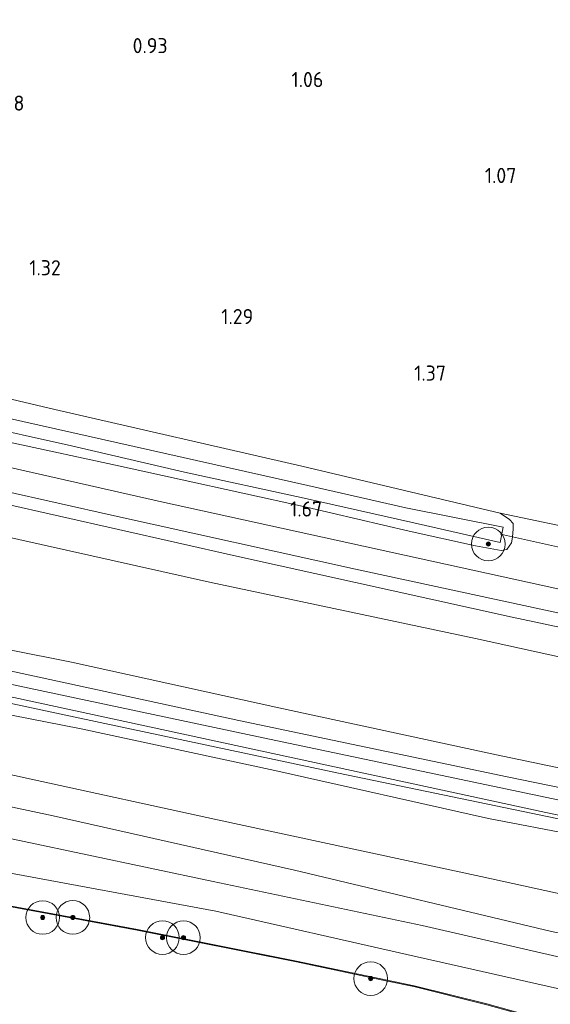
# Model space of a CAD drawing. Extents: x 126429 to 133038, y 413091 to 414846.
# Tile 136 of 256: x 128817 to 128880, y 413441 to 413558. Entities that reach past the tile are written whole.
import ezdxf
from ezdxf.enums import TextEntityAlignment as Align
from ezdxf.lldxf.tags import DXFTag

# ---------------------------------------------------------------- set-up
doc = ezdxf.new("R2010")
doc.units = 0
for name, color, linetype, lineweight in [('B-ME-GR-BOOM-S', 90, 'Continuous', 25), ('B-ME-GR-BOUWLAND_AKKERBOUW-GV', 80, 'Continuous', 13), ('B-ME-GR-GRAS-GV', 60, 'Continuous', 13), ('B-ME-GW-TALUD_KRUIN-G', 90, 'Continuous', 18), ('B-ME-GW-TALUD_TEEN-G', 90, 'Continuous', 18), ('B-ME-IE-TERREINAFSCHEIDING_KUNSTMATIG_HEKWERK-G', 20, 'IE-TERREINAFSCHEIDING-KUNSTMATIG', 18), ('B-ME-KW-KUNSTWERK_DUIKER-G', 170, 'Continuous', 18), ('B-ME-OB-BESCHOEIING-GV', 7, 'Continuous', 18), ('B-ME-OB-OEVERVOORZIENING-G', 7, 'Continuous', 18), ('B-ME-OG-HOOGTEPUNT-S', 7, 'Continuous', 25), ('B-ME-OG-WATER_KANAAL-GV', 120, 'Continuous', 18), ('B-ME-OG-WATER_SLOOT-G', 120, 'Continuous', 18), ('B-ME-OG-WATER_SLOOT-GV', 120, 'Continuous', 18), ('B-ME-VH-VERHARDING_ASFALT-GV', 252, 'Continuous', 18), ('B-ME-VH-VERHARDING_HALFVERHARDING-GV', 252, 'Continuous', 18), ('B-ME-WH-WINTERBED-G', 150, 'WH-WINTERBED', 18)]:
    doc.layers.add(name, color=color, linetype=linetype, lineweight=lineweight)
doc.styles.add('NLCS-ISO-ANNOTATIVE-T18', font='NLCS-ISO.ttf', dxfattribs={"height": 1.8})
doc.styles.get("Standard").update_dxf_attribs({"font": 'arial.ttf'})
doc.linetypes.add('IE-TERREINAFSCHEIDING-KUNSTMATIG', pattern='A,4,[82,NLCS.SHX,S=0.75,R=90,X=0,Y=0],4,-2', length=10)
tags = doc.linetypes.add('WH-WINTERBED', pattern='A,6,-3.5,["WB",Standard,S=1.8,R=0,X=-1.5,Y=-0.9],-3.5,6,-3.5,6,-3.5,6,-3.5,6,-3.5', length=51).pattern_tags.tags
tags[6] = DXFTag(74, 10)

# ---------------------------------------------------------------- blocks, each defined once
blk = doc.blocks.new('SAL-HOOGTELABEL-SO')
at = {"color": 0, "linetype": 'ByBlock', "lineweight": -2, "style": 'NLCS-ISO-ANNOTATIVE-T18'}
blk.add_attdef('HOOGTE', text='', height=1.8, dxfattribs=at).set_placement((2.79, 0), align=Align.RIGHT)
blk = doc.blocks.new('SGR-BOOM_01-SO')
at = {"linetype": 'ByBlock', "lineweight": 18}
h = blk.add_hatch(color=0, dxfattribs=at)
h.dxf.hatch_style = 1
edge = h.paths.add_edge_path()
edge.add_arc((0, 0), 0.25, 0, 360)
at = {"color": 0, "linetype": 'ByBlock', "lineweight": 18}
for radius in [2, 0.25]:
    blk.add_circle((0, 0), radius, dxfattribs=at)

msp = doc.modelspace()

# ---------------------------------------------------------------- linework, layer by layer
at = {"layer": 'B-ME-GR-BOUWLAND_AKKERBOUW-GV'}
msp.add_polyline3d([(128884.758, 413496.948, 1.067), (128873.766, 413499.24, 1.359), (128850.218, 413504.825, 1.415), (128820.857, 413511.578, 1.44), (128799.843, 413516.527, 1.407), (128798.81, 413517.002, 1.325), (128797.245, 413518.963, 1.102), (128796.817, 413519.965, 1.09), (128796.87, 413521.816, 1.127), (128801.428, 413532.603, 0.977), (128810.68, 413550.538, 0.752), (128816.354, 413562.658, 0.752)], dxfattribs=at)
at = {"layer": 'B-ME-GR-GRAS-GV'}
for points in [[(128899.066, 413481.816, 1.988), (128875.2, 413486.866, 1.984), (128842.421, 413494.135, 2.087), (128814.403, 413500.478, 2.206), (128783.933, 413507.255, 2.206), (128755.842, 413513.615, 2.215), (128738.824, 413517.209, 2.186), (128738.372, 413516.762, 2.211), (128738.75, 413519.108, 1.971), (128764.51, 413513.574, 1.963), (128794.43, 413506.473, 2.029), (128827.959, 413498.909, 1.996), (128856.587, 413492.598, 1.939), (128887.601, 413485.884, 1.889)], [(128903.488, 413477.176, 2.211), (128870.829, 413484.354, 2.202), (128839.236, 413491.05, 2.314), (128802.196, 413499.338, 2.318), (128769.797, 413505.946, 2.293), (128739.213, 413511.803, 2.659), (128735.451, 413512.496, 2.628), (128735.863, 413514.283, 2.351), (128736.125, 413514.542, 2.336), (128737.762, 413514.172, 2.305), (128738.372, 413516.762, 2.211), (128738.824, 413517.209, 2.186), (128755.842, 413513.615, 2.215), (128783.933, 413507.255, 2.206), (128814.403, 413500.478, 2.206), (128842.421, 413494.135, 2.087), (128875.2, 413486.866, 1.984), (128899.066, 413481.816, 1.988)], [(128799.843, 413516.527, 1.407), (128820.857, 413511.578, 1.44), (128850.218, 413504.825, 1.415), (128873.766, 413499.24, 1.359), (128874.884, 413498.47, 1.334), (128875.3, 413498.001, 1.372), (128875.331, 413497.365, 1.372), (128875.251, 413496.404, 1.434), (128875.128, 413495.723, 1.447), (128874.57, 413494.903, 1.409), (128873.907, 413494.797, 1.397), (128870.856, 413495.374, 1.297), (128862.97, 413497.09, 1.447), (128850.757, 413499.955, 1.484), (128828.065, 413504.947, 1.697), (128803.858, 413510.185, 1.659)], [(128898.526, 413465.217, 5.831), (128873.329, 413470.505, 5.892), (128847.462, 413476.069, 5.833), (128822.848, 413481.531, 5.975), (128800.683, 413485.914, 6.154), (128778.994, 413490.602, 6.117), (128759.194, 413494.716, 6.043), (128734.876, 413499.322, 6.17), (128732.069, 413499.913, 6.17), (128735.451, 413512.496, 2.628), (128739.213, 413511.803, 2.659), (128769.797, 413505.946, 2.293), (128802.196, 413499.338, 2.318), (128839.236, 413491.05, 2.314), (128870.829, 413484.354, 2.202), (128903.488, 413477.176, 2.211)], [(128810.727, 413509.937, 0.309), (128822.828, 413507.254, 0.309), (128836.262, 413504.128, 0.309), (128850.483, 413501.029, 0.309), (128863.15, 413498.176, 0.309), (128873.778, 413495.741, 0.309), (128874.115, 413497.582, 0.309), (128862.569, 413499.894, 0.309), (128850.932, 413502.538, 0.309), (128811.554, 413511.359, 0.309)], [(128803.858, 413510.185, 1.659), (128828.065, 413504.947, 1.697), (128850.757, 413499.955, 1.484), (128862.97, 413497.09, 1.447), (128870.856, 413495.374, 1.297), (128873.907, 413494.797, 1.397), (128874.57, 413494.903, 1.409), (128875.128, 413495.723, 1.447), (128875.251, 413496.404, 1.434), (128875.331, 413497.365, 1.372), (128875.3, 413498.001, 1.372), (128874.884, 413498.47, 1.334), (128873.766, 413499.24, 1.359), (128884.758, 413496.948, 1.067)], [(128890.031, 413488.19, 1.828), (128857.514, 413495.322, 1.823), (128833.529, 413500.572, 1.84), (128807.801, 413506.413, 1.774)], [(128912.91, 413460.022, 6.166), (128874.603, 413467.866, 6.133), (128842.721, 413474.584, 6.216), (128808.55, 413482.007, 6.253), (128772.466, 413489.795, 6.339), (128741.835, 413496.093, 6.323), (128731.666, 413498.214, 6.287), (128731.783, 413498.683, 6.249), (128732.069, 413499.913, 6.17), (128734.876, 413499.322, 6.17), (128759.194, 413494.716, 6.043), (128778.994, 413490.602, 6.117), (128800.683, 413485.914, 6.154), (128822.848, 413481.531, 5.975), (128847.462, 413476.069, 5.833), (128873.329, 413470.505, 5.892), (128898.526, 413465.217, 5.831)], [(128882.599, 413462.473, 6.175), (128854.554, 413468.31, 6.278), (128826.786, 413474.223, 6.253), (128795.987, 413480.796, 6.335), (128767.771, 413486.776, 6.389), (128737.057, 413493.376, 6.327), (128730.805, 413494.742, 6.303), (128730.977, 413495.365, 6.244), (128743.948, 413492.596, 6.282), (128776.576, 413485.688, 6.257), (128812.082, 413478.158, 6.232), (128846.742, 413470.656, 6.228), (128879.204, 413463.633, 6.129), (128912.689, 413456.717, 6.026)], [(128893.077, 413458.957, 5.824), (128872.374, 413462.934, 5.824), (128846.982, 413468.629, 5.924), (128823.979, 413473.575, 5.899), (128803.354, 413477.622, 5.886), (128781.651, 413482.432, 5.924), (128756.516, 413487.572, 5.874), (128742.427, 413490.895, 6.036), (128732.13, 413493.703, 6.149), (128730.805, 413494.742, 6.303), (128737.057, 413493.376, 6.327), (128767.771, 413486.776, 6.389), (128795.987, 413480.796, 6.335), (128826.786, 413474.223, 6.253), (128854.554, 413468.31, 6.278), (128882.599, 413462.473, 6.175)], [(128879.856, 413449.479, 2.548), (128849.323, 413456.789, 2.924), (128820.662, 413463.246, 2.995), (128793.49, 413469.035, 2.896), (128771.481, 413474.18, 2.932), (128759.527, 413477.294, 3.111), (128757.843, 413478.234, 3.161), (128757.287, 413479.037, 3.299), (128757.069, 413480.356, 3.411), (128772.62, 413477.345, 3.286), (128793.152, 413473.087, 3.344), (128818.044, 413467.611, 3.344), (128840.166, 413462.782, 3.509), (128871.463, 413456.041, 3.244), (128896.486, 413450.543, 3.087)], [(128896.486, 413450.543, 3.087), (128871.463, 413456.041, 3.244), (128840.166, 413462.782, 3.509), (128818.044, 413467.611, 3.344), (128793.152, 413473.087, 3.344), (128772.62, 413477.345, 3.286), (128757.069, 413480.356, 3.411), (128757.287, 413479.037, 3.299), (128757.843, 413478.234, 3.161), (128759.527, 413477.294, 3.111), (128771.481, 413474.18, 2.932), (128793.49, 413469.035, 2.896), (128820.662, 413463.246, 2.995), (128849.323, 413456.789, 2.924), (128879.856, 413449.479, 2.548)], [(128888.683, 413440.876, 1.391), (128862.693, 413446.741, 1.44), (128839.977, 413451.887, 1.551), (128813.854, 413456.74, 1.564), (128790.826, 413460.755, 1.49), (128777.849, 413462.733, 1.737), (128754.621, 413465.801, 1.931), (128731.91, 413469.454, 1.49), (128725.703, 413470.325, 1.585), (128726.534, 413474.739, 1.593), (128727.465, 413479.032, 1.853), (128729.645, 413478.633, 1.878), (128747.09, 413476.402, 2.082), (128750.719, 413474.062, 2.054), (128754.319, 413473.088, 2.059), (128756.626, 413473.714, 2.063), (128762.918, 413472.28, 2.074), (128784.292, 413467.397, 2.045), (128809.67, 413461.763, 1.946), (128839.652, 413455.422, 1.712), (128864.515, 413450.195, 1.634), (128887.54, 413444.876, 1.527)], [(128803.354, 413477.622, 5.886), (128823.979, 413473.575, 5.899), (128846.982, 413468.629, 5.924), (128872.374, 413462.934, 5.824), (128893.077, 413458.957, 5.824)], [(128887.54, 413444.876, 1.527), (128864.515, 413450.195, 1.634), (128839.652, 413455.422, 1.712), (128809.67, 413461.763, 1.946)], [(128813.854, 413456.74, 1.564), (128839.977, 413451.887, 1.551), (128862.693, 413446.741, 1.44), (128888.683, 413440.876, 1.391)], [(128883.383, 413437.753, 0.701), (128872.205, 413440.882, 0.719), (128863.55, 413443.031, 0.766), (128849.585, 413445.96, 0.778), (128830.664, 413449.74, 0.786), (128814.157, 413452.78, 0.786)]]:
    msp.add_polyline3d(points, dxfattribs=at)
at = {"layer": 'B-ME-GW-TALUD_KRUIN-G'}
for points in [[(128718.533, 413502.761, 6.169), (128732.069, 413499.913, 6.17), (128734.876, 413499.322, 6.17), (128759.194, 413494.716, 6.043), (128778.994, 413490.602, 6.117), (128800.683, 413485.914, 6.154), (128822.848, 413481.531, 5.975), (128847.462, 413476.069, 5.833), (128873.329, 413470.505, 5.892), (128898.526, 413465.217, 5.831), (128927.902, 413459.323, 5.548), (128957.722, 413452.913, 5.628), (128984.74, 413446.832, 5.993), (129014.278, 413440.851, 5.915), (129046.47, 413434.083, 6.01), (129060.394, 413431.341, 6.047)], [(129059.754, 413425.421, 6.005), (129038.457, 413429.406, 5.955), (129029.677, 413431.048, 5.886), (129018.001, 413433.274, 5.874), (128999.861, 413437.221, 5.949), (128979.282, 413441.292, 5.861), (128960.219, 413445.195, 5.811), (128939.672, 413449.482, 5.761), (128914.458, 413454.496, 5.749), (128893.077, 413458.957, 5.824), (128872.374, 413462.934, 5.824), (128846.982, 413468.629, 5.924), (128823.979, 413473.575, 5.899), (128803.354, 413477.622, 5.886), (128781.651, 413482.432, 5.924), (128756.516, 413487.572, 5.874), (128742.427, 413490.895, 6.036), (128732.13, 413493.703, 6.149), (128730.805, 413494.742, 6.303)], [(128759.527, 413477.294, 3.111), (128771.481, 413474.18, 2.932), (128793.49, 413469.035, 2.896), (128820.662, 413463.246, 2.995), (128849.323, 413456.789, 2.924), (128879.856, 413449.479, 2.548), (128910.935, 413443.486, 2.712), (128940.054, 413438.321, 3.087), (128971.593, 413431.817, 3.329), (129001.553, 413426.134, 3.399), (129030.097, 413420.433, 3.627), (129058.646, 413414.929, 3.456)]]:
    msp.add_polyline3d(points, dxfattribs=at)
at = {"layer": 'B-ME-GW-TALUD_TEEN-G'}
for points in [[(129061.663, 413443.535, 1.926), (129028.803, 413450.175, 2.034), (129007.242, 413454.459, 2.258), (128987.037, 413458.305, 2.307), (128965.036, 413463.292, 2.182), (128943.502, 413468.205, 2.219), (128923.461, 413472.73, 2.221), (128903.488, 413477.176, 2.211), (128870.829, 413484.354, 2.202), (128839.236, 413491.05, 2.314), (128802.196, 413499.338, 2.318), (128769.797, 413505.946, 2.293), (128739.213, 413511.803, 2.659), (128735.451, 413512.496, 2.628), (128719.623, 413515.486, 2.623)], [(129058.952, 413419.005, 3.9), (129043.41, 413422.12, 3.838), (129022.528, 413426.145, 3.904), (128992.672, 413432.342, 3.761), (128968.667, 413436.397, 3.657), (128946.791, 413440.761, 3.558), (128924.599, 413445.204, 3.344), (128896.486, 413450.543, 3.087), (128871.463, 413456.041, 3.244), (128840.166, 413462.782, 3.509), (128818.044, 413467.611, 3.344), (128793.152, 413473.087, 3.344), (128772.62, 413477.345, 3.286), (128757.069, 413480.356, 3.411)], [(129057.924, 413409.141, 1.795), (129043.395, 413411.798, 1.651), (129020.192, 413417.121, 1.601), (128987.107, 413423.943, 1.572), (128962.432, 413428.833, 1.568), (128937.027, 413434.22, 1.564), (128911.029, 413440.13, 1.572), (128887.54, 413444.876, 1.527), (128864.515, 413450.195, 1.634), (128839.652, 413455.422, 1.712), (128809.67, 413461.763, 1.946), (128784.292, 413467.397, 2.045), (128762.918, 413472.28, 2.074), (128756.626, 413473.714, 2.063), (128754.319, 413473.088, 2.059), (128750.719, 413474.062, 2.054), (128747.09, 413476.402, 2.082), (128729.645, 413478.633, 1.878), (128727.465, 413479.032, 1.853)]]:
    msp.add_polyline3d(points, dxfattribs=at)
at = {"layer": 'B-ME-IE-TERREINAFSCHEIDING_KUNSTMATIG_HEKWERK-G'}
for points in [[(128797.245, 413518.963, 1.102), (128798.81, 413517.002, 1.325), (128799.843, 413516.527, 1.407), (128820.857, 413511.578, 1.44), (128850.218, 413504.825, 1.415), (128873.766, 413499.24, 1.359)], [(128738.824, 413517.209, 2.186), (128755.842, 413513.615, 2.215), (128783.933, 413507.255, 2.206), (128814.403, 413500.478, 2.206), (128842.421, 413494.135, 2.087), (128875.2, 413486.866, 1.984), (128899.066, 413481.816, 1.988), (128922.509, 413476.722, 2.054), (128952.429, 413470.549, 2.054), (128977.82, 413465.525, 1.77), (129011.611, 413458.861, 1.749), (129037.77, 413453.889, 1.646), (129062.376, 413449.226, 1.63)], [(129059.845, 413426.39, 6.269), (129042.176, 413429.973, 6.154), (129011.191, 413436.26, 6.121), (128977.224, 413443.093, 6.096), (128944.271, 413449.759, 6.026), (128913.472, 413455.967, 6.092), (128882.599, 413462.473, 6.175), (128854.554, 413468.31, 6.278), (128826.786, 413474.223, 6.253), (128795.987, 413480.796, 6.335), (128767.771, 413486.776, 6.389), (128737.057, 413493.376, 6.327), (128730.805, 413494.742, 6.303)], [(128725.703, 413470.325, 1.585), (128731.91, 413469.454, 1.49), (128754.621, 413465.801, 1.931), (128777.849, 413462.733, 1.737), (128790.826, 413460.755, 1.49), (128813.854, 413456.74, 1.564), (128839.977, 413451.887, 1.551), (128862.693, 413446.741, 1.44), (128888.683, 413440.876, 1.391), (128911.25, 413435.655, 1.531), (128931.097, 413431.28, 1.537), (128950.945, 413426.906, 1.543), (128987.806, 413419.4, 1.547), (129014.475, 413413.75, 1.481), (129026.085, 413411.417, 1.308), (129054.729, 413404.877, 1.383), (129057.379, 413404.14, 1.387)]]:
    msp.add_polyline3d(points, dxfattribs=at)
at = {"layer": 'B-ME-KW-KUNSTWERK_DUIKER-G'}
msp.add_polyline3d([(128884.148, 413494.435, 0.225), (128873.825, 413496.749, 0.275)], dxfattribs=at)
at = {"layer": 'B-ME-OB-BESCHOEIING-GV'}
msp.add_polyline3d([(128883.356, 413437.657, 0.7), (128872.179, 413440.785, 0.7), (128863.528, 413442.934, 0.7), (128860.388, 413443.592, 0.7), (128849.565, 413445.862, 0.7), (128830.645, 413449.642, 0.7), (128814.14, 413452.682, 0.7), (128810.132, 413453.341, 0.7), (128795.5, 413455.75, 0.7), (128794.948, 413455.841, 0.7), (128794.965, 413455.94, 0.711), (128814.157, 413452.78, 0.786), (128830.664, 413449.74, 0.786), (128849.585, 413445.96, 0.778), (128863.55, 413443.031, 0.766), (128872.205, 413440.882, 0.719), (128883.383, 413437.753, 0.701)], dxfattribs=at)
at = {"layer": 'B-ME-OB-OEVERVOORZIENING-G'}
msp.add_polyline3d([(129015.948, 413404.154, 0.7), (129015.814, 413403.747, 0.7), (129009.388, 413405.005, 0.7), (129006.891, 413405.153, 0.7), (129004.714, 413405.787, 0.7), (129002.973, 413406.547, 0.7), (128992.362, 413408.949, 0.7), (128975.667, 413412.574, 0.7), (128962.481, 413415.628, 0.7), (128947.259, 413419.326, 0.7), (128933.411, 413423.075, 0.7), (128915.459, 413428.377, 0.7), (128900.096, 413432.87, 0.7), (128883.356, 413437.657, 0.7), (128872.179, 413440.785, 0.7), (128863.528, 413442.934, 0.7), (128860.388, 413443.592, 0.7), (128849.565, 413445.862, 0.7), (128830.645, 413449.642, 0.7), (128814.14, 413452.682, 0.7), (128810.132, 413453.341, 0.7), (128795.5, 413455.75, 0.7), (128794.948, 413455.841, 0.7)], dxfattribs=at)
at = {"layer": 'B-ME-OG-WATER_KANAAL-GV'}
msp.add_polyline3d([(128896.7965, 413394.4533, 0.7), (128874.4149, 413399.4917, 0.7), (128862.0728, 413402.2187, 0.7), (128849.477, 413404.798, 0.7), (128836.0654, 413407.3225, 0.7), (128819.4232, 413410.3648, 0.7), (128804.4967, 413412.7382, 0.7), (128780.3278, 413416.3579, 0.7), (128784.343, 413454.886, 0.7), (128786.073, 413455.752, 0.7), (128787.101, 413456.37, 0.7), (128788.039, 413456.827, 0.7), (128789.358, 413456.993, 0.7), (128794.948, 413455.841, 0.7), (128795.5, 413455.75, 0.7), (128810.132, 413453.341, 0.7), (128814.14, 413452.682, 0.7), (128830.645, 413449.642, 0.7), (128849.565, 413445.862, 0.7), (128860.388, 413443.592, 0.7), (128863.528, 413442.934, 0.7), (128872.179, 413440.785, 0.7), (128883.356, 413437.657, 0.7)], dxfattribs=at)
at = {"layer": 'B-ME-OG-WATER_SLOOT-G'}
msp.add_polyline3d([(128803.858, 413510.185, 1.659), (128828.065, 413504.947, 1.697), (128850.757, 413499.955, 1.484), (128862.97, 413497.09, 1.447), (128870.856, 413495.374, 1.297), (128873.907, 413494.797, 1.397), (128874.57, 413494.903, 1.409), (128875.128, 413495.723, 1.447), (128875.251, 413496.404, 1.434), (128875.331, 413497.365, 1.372), (128875.3, 413498.001, 1.372), (128874.884, 413498.47, 1.334), (128873.766, 413499.24, 1.359)], dxfattribs=at)
at = {"layer": 'B-ME-OG-WATER_SLOOT-GV'}
msp.add_polyline3d([(128811.554, 413511.359, 0.309), (128850.932, 413502.538, 0.309), (128862.569, 413499.894, 0.309), (128874.115, 413497.582, 0.309), (128873.778, 413495.741, 0.309), (128863.15, 413498.176, 0.309), (128850.483, 413501.029, 0.309), (128836.262, 413504.128, 0.309), (128822.828, 413507.254, 0.309), (128810.727, 413509.937, 0.309)], dxfattribs=at)
at = {"layer": 'B-ME-VH-VERHARDING_ASFALT-GV'}
msp.add_polyline3d([(128887.601, 413485.884, 1.889), (128856.587, 413492.598, 1.939), (128827.959, 413498.909, 1.996), (128794.43, 413506.473, 2.029), (128764.51, 413513.574, 1.963), (128738.75, 413519.108, 1.971), (128728.819, 413520.92, 1.959), (128720.222, 413522.488, 1.949), (128720.469, 413525.366, 1.949), (128723.257, 413524.832, 1.927), (128738.833, 413521.851, 1.807), (128760.71, 413517.216, 1.774), (128783.218, 413512.027, 1.774), (128806.042, 413506.814, 1.774), (128807.801, 413506.413, 1.774), (128833.529, 413500.572, 1.84), (128857.514, 413495.322, 1.823), (128890.031, 413488.19, 1.828)], dxfattribs=at)
at = {"layer": 'B-ME-VH-VERHARDING_HALFVERHARDING-GV'}
msp.add_polyline3d([(128912.689, 413456.717, 6.026), (128879.204, 413463.633, 6.129), (128846.742, 413470.656, 6.228), (128812.082, 413478.158, 6.232), (128776.576, 413485.688, 6.257), (128743.948, 413492.596, 6.282), (128730.977, 413495.365, 6.244), (128731.3241, 413496.8004, 6.2657), (128731.666, 413498.214, 6.287), (128741.835, 413496.093, 6.323), (128772.466, 413489.795, 6.339), (128808.55, 413482.007, 6.253), (128842.721, 413474.584, 6.216), (128874.603, 413467.866, 6.133), (128912.91, 413460.022, 6.166)], dxfattribs=at)
at = {"layer": 'B-ME-WH-WINTERBED-G'}
msp.add_polyline3d([(129060.104, 413428.724, 6.09), (129043.09, 413432.015, 6.002), (129019.552, 413436.798, 6.031), (128996.015, 413441.582, 6.059), (128970.699, 413446.651, 6.043), (128945.384, 413451.721, 6.026), (128921.677, 413456.61, 6.068), (128897.971, 413461.499, 6.109), (128872.157, 413466.934, 6.126), (128846.343, 413472.37, 6.142), (128823.398, 413477.245, 6.196), (128800.453, 413482.121, 6.249), (128770.918, 413488.62, 6.166), (128733.697, 413496.311, 6.245), (128731.3241, 413496.8004, 6.2657), (128729.964, 413497.081, 6.261), (128718.267, 413499.656, 6.258)], dxfattribs=at)

# ---------------------------------------------------------------- block references
at = {"layer": 'B-ME-GR-BOOM-S'}
for p in [(128872.361, 413495.573, 0.711), (128819.403, 413451.152, 0.712), (128822.99, 413451.157, 0.87), (128833.64, 413448.761, 0.7), (128836.135, 413448.754, 1.057), (128858.39, 413443.887, 0.61)]:
    msp.add_blockref('SGR-BOOM_01-SO', p, dxfattribs=at)
at = {"layer": 'B-ME-OG-HOOGTEPUNT-S'}
for p, values in [((128831.457, 413553.946, 0.93), {'HOOGTE': '0.93'}), ((128849.971, 413549.912, 1.061), {'HOOGTE': '1.06'}), ((128814.444, 413547.107, 1.178), {'HOOGTE': '1.18'}), ((128872.906, 413538.504, 1.068), {'HOOGTE': '1.07'}), ((128818.765, 413527.529, 1.318), {'HOOGTE': '1.32'}), ((128841.641, 413521.72, 1.293), {'HOOGTE': '1.29'}), ((128864.54, 413514.997, 1.368), {'HOOGTE': '1.37'}), ((128849.833, 413498.84, 1.667), {'HOOGTE': '1.67'})]:
    msp.add_blockref('SAL-HOOGTELABEL-SO', p, dxfattribs=at).add_auto_attribs(values)

doc.saveas('drawing.dxf')
